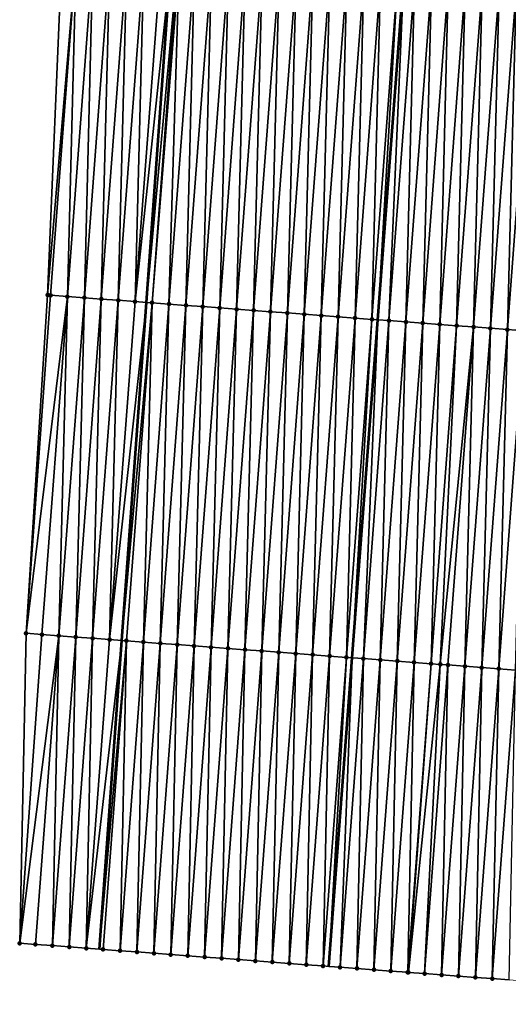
# Model space of a CAD drawing. Header units: feet. Extents: x 2017353 to 2024169, y 808050 to 818690.
# Tile 1 of 256: x 2023292 to 2023321, y 808050 to 808108. Entities that reach past the tile are written whole.
import ezdxf

# ---------------------------------------------------------------- set-up
doc = ezdxf.new("R2010")
doc.units = ezdxf.units.FT
doc.header["$MEASUREMENT"] = 0
for name, color, linetype, lineweight in [('EP_Travel Lane', 172, 'Continuous', 53), ('SB-Road Shots', 141, 'Continuous', 100), ('SB-Road X-Section', 40, 'Continuous', 13), ('STRIPING', 60, 'Continuous', 53)]:
    doc.layers.add(name, color=color, linetype=linetype, lineweight=lineweight)
doc.layers.add('I-77-MM15-17_SB-Surface-BORDER', color=7, linetype='Continuous')
doc.layers.add('I-77-MM15-17_SB-Surface-TIN', color=7, linetype='Continuous')

msp = doc.modelspace()

# ---------------------------------------------------------------- linework, layer by layer
at = {"layer": 'EP_Travel Lane'}
msp.add_polyline3d([(2023297.144549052, 808053.1801918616, 262.108566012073), (2023298.465888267, 808071.3906786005, 261.7733498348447), (2023299.91304432, 808091.3351529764, 261.4158986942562), (2023301.360191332, 808111.2795027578, 261.0518906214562), (2023302.807317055, 808131.2235591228, 260.6724204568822), (2023304.254431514, 808151.1674602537, 260.2847669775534), (2023305.701522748, 808171.1110412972, 259.8802588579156), (2023307.148635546, 808191.05491953, 259.4914116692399), (2023308.595765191, 808210.9990299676, 259.1147900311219), (2023310.154967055, 808231.0268265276, 258.8486127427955), (2023311.716789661, 808250.964768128, 258.6502714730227), (2023313.27859072, 808270.9024346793, 258.4243651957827), (2023314.840405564, 808290.8402771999, 258.2161055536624), (2023316.402233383, 808310.7782853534, 258.0244667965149)], dxfattribs=at)
at = {"layer": 'I-77-MM15-17_SB-Surface-BORDER', "color": 3, "linetype": 'Continuous', "lineweight": -3}
msp.add_polyline3d([(2023321.293726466, 808051.3646681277, 262.5948158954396), (2023320.296543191, 808051.4396723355, 262.5766828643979), (2023319.299358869, 808051.5146626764, 262.5578052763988), (2023318.302177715, 808051.5896949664, 262.5411800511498), (2023317.304996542, 808051.6647269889, 262.5245404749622), (2023316.307816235, 808051.7397704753, 262.5085164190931), (2023315.352102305, 808051.8116493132, 262.4908060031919), (2023315.310632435, 808051.8147677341, 262.4900102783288), (2023314.313447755, 808051.889753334, 262.4708781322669), (2023313.316264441, 808051.9647570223, 262.4527172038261), (2023312.319086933, 808052.0398375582, 262.4386824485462), (2023311.321907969, 808052.1148988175, 262.4236126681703), (2023310.666647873, 808052.1640964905, 262.4069768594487), (2023310.324714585, 808052.1897692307, 262.398295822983), (2023309.327513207, 808052.2645338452, 262.367298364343), (2023308.330317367, 808052.3393717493, 262.3402360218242), (2023307.333126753, 808052.4142788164, 262.3168872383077), (2023306.335941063, 808052.4892510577, 262.2970378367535), (2023305.338759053, 808052.5642720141, 262.2798040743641), (2023304.341577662, 808052.63930115, 262.2630094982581), (2023303.344393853, 808052.7142982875, 262.2444968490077), (2023302.347206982, 808052.7892548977, 262.2238081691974), (2023301.350018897, 808052.8641954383, 262.2022566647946), (2023300.352832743, 808052.9391615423, 262.1820777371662), (2023299.355646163, 808053.0141220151, 262.1615964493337), (2023298.358457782, 808053.0890586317, 262.1398342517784), (2023297.361269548, 808053.1639972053, 262.1181771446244), (2023297.144549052, 808053.1801918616, 262.108566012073), (2023296.364049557, 808053.2385154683, 262.0739523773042), (2023295.366821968, 808053.3129331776, 262.0243285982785), (2023294.369596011, 808053.3873724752, 261.9758639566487), (2023293.372369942, 808053.4618102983, 261.9273201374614), (2023292.445305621, 808053.5311178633, 261.8879019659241), (2023292.822805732, 808071.8123992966, 261.5296444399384), (2023294.088055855, 808091.7698975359, 261.1344554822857), (2023294.932003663, 808111.7585623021, 260.7044004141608)], dxfattribs=at)
at = {"layer": 'I-77-MM15-17_SB-Surface-TIN', "color": 128, "linetype": 'Continuous', "lineweight": -3}
for points in [[(2023294.088055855, 808091.7698975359, 261.1344554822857), (2023295.766676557, 808111.6963365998, 260.748375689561), (2023294.932003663, 808111.7585623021, 260.7044004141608)], [(2023294.088055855, 808091.7698975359, 261.1344554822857), (2023294.260129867, 808091.7570440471, 261.142201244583), (2023295.766676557, 808111.6963365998, 260.748375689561)], [(2023294.260129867, 808091.7570440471, 261.142201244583), (2023295.257347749, 808091.68249786, 261.1841270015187), (2023295.766676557, 808111.6963365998, 260.748375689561)], [(2023295.257347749, 808091.68249786, 261.1841270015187), (2023296.763888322, 808111.6217094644, 260.7860362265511), (2023295.766676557, 808111.6963365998, 260.748375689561)], [(2023295.257347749, 808091.68249786, 261.1841270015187), (2023296.254572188, 808091.6080384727, 261.2306260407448), (2023296.763888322, 808111.6217094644, 260.7860362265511)], [(2023296.254572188, 808091.6080384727, 261.2306260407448), (2023297.761125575, 808111.5474196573, 260.8414698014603), (2023296.763888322, 808111.6217094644, 260.7860362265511)], [(2023296.254572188, 808091.6080384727, 261.2306260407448), (2023297.251817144, 808091.5338506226, 261.2914317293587), (2023297.761125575, 808111.5474196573, 260.8414698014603)], [(2023297.251817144, 808091.5338506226, 261.2914317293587), (2023298.758375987, 808111.4733040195, 260.9060799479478), (2023297.761125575, 808111.5474196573, 260.8414698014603)], [(2023297.251817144, 808091.5338506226, 261.2914317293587), (2023298.249041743, 808091.4593933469, 261.3380420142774), (2023298.758375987, 808111.4733040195, 260.9060799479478)], [(2023298.249041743, 808091.4593933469, 261.3380420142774), (2023299.755614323, 808111.3990285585, 260.9622693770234), (2023298.758375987, 808111.4733040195, 260.9060799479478)], [(2023298.249041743, 808091.4593933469, 261.3380420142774), (2023299.2462706, 808091.3849924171, 261.3876210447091), (2023299.755614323, 808111.3990285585, 260.9622693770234)], [(2023299.2462706, 808091.3849924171, 261.3876210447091), (2023300.752853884, 808111.3247693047, 261.019312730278), (2023299.755614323, 808111.3990285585, 260.9622693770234)], [(2023299.2462706, 808091.3849924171, 261.3876210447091), (2023301.360191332, 808111.2795027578, 261.0518906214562), (2023300.752853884, 808111.3247693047, 261.019312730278)], [(2023299.2462706, 808091.3849924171, 261.3876210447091), (2023299.91304432, 808091.3351529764, 261.4158986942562), (2023301.360191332, 808111.2795027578, 261.0518906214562)], [(2023301.750088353, 808111.2504426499, 261.0728048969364), (2023301.360191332, 808111.2795027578, 261.0518906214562), (2023299.91304432, 808091.3351529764, 261.4158986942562)], [(2023300.243489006, 808091.3104531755, 261.429912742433), (2023301.750088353, 808111.2504426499, 261.0728048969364), (2023299.91304432, 808091.3351529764, 261.4158986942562)], [(2023300.243489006, 808091.3104531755, 261.429912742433), (2023301.847683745, 808111.2431374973, 261.0764108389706), (2023301.750088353, 808111.2504426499, 261.0728048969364)], [(2023300.243489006, 808091.3104531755, 261.429912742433), (2023301.240684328, 808091.2356084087, 261.4561070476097), (2023301.847683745, 808111.2431374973, 261.0764108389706)], [(2023301.240684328, 808091.2356084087, 261.4561070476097), (2023302.747285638, 808111.175623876, 261.100368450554), (2023301.847683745, 808111.2431374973, 261.0764108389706)], [(2023301.240684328, 808091.2356084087, 261.4561070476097), (2023302.237870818, 808091.1606467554, 261.476142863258), (2023302.747285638, 808111.175623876, 261.100368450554)], [(2023302.237870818, 808091.1606467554, 261.476142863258), (2023303.744478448, 808111.1007458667, 261.1248110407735), (2023302.747285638, 808111.175623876, 261.100368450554)], [(2023302.237870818, 808091.1606467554, 261.476142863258), (2023303.235052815, 808091.0856256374, 261.4930456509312), (2023303.744478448, 808111.1007458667, 261.1248110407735)], [(2023303.235052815, 808091.0856256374, 261.4930456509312), (2023304.741661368, 808111.0257369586, 261.1423568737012), (2023303.744478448, 808111.1007458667, 261.1248110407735)], [(2023303.235052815, 808091.0856256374, 261.4930456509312), (2023304.232235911, 808091.0106190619, 261.5107146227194), (2023304.741661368, 808111.0257369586, 261.1423568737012)], [(2023304.232235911, 808091.0106190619, 261.5107146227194), (2023305.738846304, 808110.9507547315, 261.1613084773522), (2023304.741661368, 808111.0257369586, 261.1423568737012)], [(2023304.232235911, 808091.0106190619, 261.5107146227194), (2023305.229423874, 808090.9356769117, 261.5317780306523), (2023305.738846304, 808110.9507547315, 261.1613084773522)], [(2023305.229423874, 808090.9356769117, 261.5317780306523), (2023306.736034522, 808110.8758159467, 261.1825489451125), (2023305.738846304, 808110.9507547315, 261.1613084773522)], [(2023305.229423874, 808090.9356769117, 261.5317780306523), (2023306.226612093, 808090.8607381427, 261.5530195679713), (2023306.736034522, 808110.8758159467, 261.1825489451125)], [(2023306.226612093, 808090.8607381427, 261.5530195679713), (2023307.733220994, 808110.8008540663, 261.2025725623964), (2023306.736034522, 808110.8758159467, 261.1825489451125)], [(2023306.226612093, 808090.8607381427, 261.5530195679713), (2023307.223796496, 808090.7857488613, 261.57159973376), (2023307.733220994, 808110.8008540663, 261.2025725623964)], [(2023307.223796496, 808090.7857488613, 261.57159973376), (2023308.73040568, 808110.7258685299, 261.2213498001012), (2023307.733220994, 808110.8008540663, 261.2025725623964)], [(2023307.223796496, 808090.7857488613, 261.57159973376), (2023308.220975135, 808090.710683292, 261.5861604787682), (2023308.73040568, 808110.7258685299, 261.2213498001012)], [(2023308.220975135, 808090.710683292, 261.5861604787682), (2023309.72758757, 808110.650845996, 261.2381777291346), (2023308.73040568, 808110.7258685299, 261.2213498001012)], [(2023308.220975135, 808090.710683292, 261.5861604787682), (2023309.218157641, 808090.6356689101, 261.6034181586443), (2023309.72758757, 808110.650845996, 261.2381777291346)], [(2023309.218157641, 808090.6356689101, 261.6034181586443), (2023310.724770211, 808110.5758334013, 261.2555293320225), (2023309.72758757, 808110.650845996, 261.2381777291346)], [(2023309.218157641, 808090.6356689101, 261.6034181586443), (2023310.215343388, 808090.5606974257, 261.622936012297), (2023310.724770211, 808110.5758334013, 261.2555293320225)], [(2023310.215343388, 808090.5606974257, 261.622936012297), (2023311.721958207, 808110.5008916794, 261.2766150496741), (2023310.724770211, 808110.5758334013, 261.2555293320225)], [(2023310.215343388, 808090.5606974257, 261.622936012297), (2023311.212532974, 808090.4857767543, 261.6451310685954), (2023311.721958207, 808110.5008916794, 261.2766150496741)], [(2023311.212532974, 808090.4857767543, 261.6451310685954), (2023312.719148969, 808110.4259865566, 261.2996290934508), (2023311.721958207, 808110.5008916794, 261.2766150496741)], [(2023311.212532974, 808090.4857767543, 261.6451310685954), (2023312.209726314, 808090.4109057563, 261.669943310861), (2023312.719148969, 808110.4259865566, 261.2996290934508)], [(2023312.209726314, 808090.4109057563, 261.669943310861), (2023313.716343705, 808110.3511340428, 261.3254149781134), (2023312.719148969, 808110.4259865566, 261.2996290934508)], [(2023312.209726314, 808090.4109057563, 261.669943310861), (2023313.206922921, 808090.3360779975, 261.6970337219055), (2023313.716343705, 808110.3511340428, 261.3254149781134)], [(2023313.206922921, 808090.3360779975, 261.6970337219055), (2023314.713529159, 808110.2761586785, 261.3447281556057), (2023313.716343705, 808110.3511340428, 261.3254149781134)], [(2023313.206922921, 808090.3360779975, 261.6970337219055), (2023313.56021402, 808090.3095377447, 261.7050622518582), (2023314.713529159, 808110.2761586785, 261.3447281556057)], [(2023314.713529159, 808110.2761586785, 261.3447281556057), (2023313.56021402, 808090.3095377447, 261.7050622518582), (2023315.072757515, 808110.2491679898, 261.3526603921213)], [(2023314.204113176, 808090.2611661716, 261.7196948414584), (2023315.072757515, 808110.2491679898, 261.3526603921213), (2023313.56021402, 808090.3095377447, 261.7050622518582)], [(2023314.204113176, 808090.2611661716, 261.7196948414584), (2023315.710718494, 808110.2012346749, 261.3667474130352), (2023315.072757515, 808110.2491679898, 261.3526603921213)], [(2023314.204113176, 808090.2611661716, 261.7196948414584), (2023315.201293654, 808090.1861249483, 261.7355383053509), (2023315.710718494, 808110.2012346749, 261.3667474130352)], [(2023315.201293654, 808090.1861249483, 261.7355383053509), (2023316.7078961, 808110.1261554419, 261.3805880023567), (2023315.710718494, 808110.2012346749, 261.3667474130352)], [(2023315.201293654, 808090.1861249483, 261.7355383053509), (2023316.198471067, 808090.1110431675, 261.7492448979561), (2023316.7078961, 808110.1261554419, 261.3805880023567)], [(2023316.198471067, 808090.1110431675, 261.7492448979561), (2023317.705072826, 808110.0510645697, 261.3938153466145), (2023316.7078961, 808110.1261554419, 261.3805880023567)], [(2023316.198471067, 808090.1110431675, 261.7492448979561), (2023317.195652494, 808090.0360144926, 261.765749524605), (2023317.705072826, 808110.0510645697, 261.3938153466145)], [(2023317.195652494, 808090.0360144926, 261.765749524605), (2023318.702252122, 808109.976007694, 261.4088338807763), (2023317.705072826, 808110.0510645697, 261.3938153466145)], [(2023317.195652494, 808090.0360144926, 261.765749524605), (2023318.192838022, 808089.9610401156, 261.7851149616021), (2023318.702252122, 808109.976007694, 261.4088338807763)], [(2023318.192838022, 808089.9610401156, 261.7851149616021), (2023319.699437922, 808109.9010369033, 261.428388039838), (2023318.702252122, 808109.976007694, 261.4088338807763)], [(2023318.192838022, 808089.9610401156, 261.7851149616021), (2023319.190023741, 808089.8860682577, 261.8046131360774), (2023319.699437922, 808109.9010369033, 261.428388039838)], [(2023319.190023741, 808089.8860682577, 261.8046131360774), (2023320.696622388, 808109.8260484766, 261.4470129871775), (2023319.699437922, 808109.9010369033, 261.428388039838)], [(2023319.190023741, 808089.8860682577, 261.8046131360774), (2023320.187206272, 808089.8110541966, 261.8218877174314), (2023320.696622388, 808109.8260484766, 261.4470129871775)], [(2023320.187206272, 808089.8110541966, 261.8218877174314), (2023321.693806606, 808109.7510567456, 261.4654638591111), (2023320.696622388, 808109.8260484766, 261.4470129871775)], [(2023320.187206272, 808089.8110541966, 261.8218877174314), (2023321.184388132, 808089.7360312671, 261.8386950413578), (2023321.693806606, 808109.7510567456, 261.4654638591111)], [(2023321.184388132, 808089.7360312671, 261.8386950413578), (2023322.690987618, 808109.6760225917, 261.4816795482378), (2023321.693806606, 808109.7510567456, 261.4654638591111)], [(2023321.184388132, 808089.7360312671, 261.8386950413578), (2023322.181569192, 808089.6609977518, 261.8549446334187), (2023322.690987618, 808109.6760225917, 261.4816795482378)], [(2023292.822805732, 808071.8123992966, 261.5296444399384), (2023294.260129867, 808091.7570440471, 261.142201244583), (2023294.088055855, 808091.7698975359, 261.1344554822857)], [(2023292.822805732, 808071.8123992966, 261.5296444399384), (2023295.257347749, 808091.68249786, 261.1841270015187), (2023294.260129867, 808091.7570440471, 261.142201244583)], [(2023292.822805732, 808071.8123992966, 261.5296444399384), (2023293.750781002, 808071.7429398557, 261.5639740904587), (2023295.257347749, 808091.68249786, 261.1841270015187)], [(2023293.750781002, 808071.7429398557, 261.5639740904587), (2023294.748003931, 808071.6684604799, 261.6094199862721), (2023295.257347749, 808091.68249786, 261.1841270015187)], [(2023294.748003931, 808071.6684604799, 261.6094199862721), (2023296.254572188, 808091.6080384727, 261.2306260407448), (2023295.257347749, 808091.68249786, 261.1841270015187)], [(2023294.748003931, 808071.6684604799, 261.6094199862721), (2023295.745231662, 808071.5940446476, 261.6582138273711), (2023296.254572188, 808091.6080384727, 261.2306260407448)], [(2023295.745231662, 808071.5940446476, 261.6582138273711), (2023297.251817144, 808091.5338506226, 261.2914317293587), (2023296.254572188, 808091.6080384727, 261.2306260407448)], [(2023295.745231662, 808071.5940446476, 261.6582138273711), (2023296.742450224, 808071.5195074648, 261.7006139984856), (2023297.251817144, 808091.5338506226, 261.2914317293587)], [(2023296.742450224, 808071.5195074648, 261.7006139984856), (2023298.249041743, 808091.4593933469, 261.3380420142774), (2023297.251817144, 808091.5338506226, 261.2914317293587)], [(2023296.742450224, 808071.5195074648, 261.7006139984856), (2023297.739669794, 808071.4449836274, 261.7437173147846), (2023298.249041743, 808091.4593933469, 261.3380420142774)], [(2023297.739669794, 808071.4449836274, 261.7437173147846), (2023299.2462706, 808091.3849924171, 261.3876210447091), (2023298.249041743, 808091.4593933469, 261.3380420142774)], [(2023297.739669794, 808071.4449836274, 261.7437173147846), (2023299.91304432, 808091.3351529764, 261.4158986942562), (2023299.2462706, 808091.3849924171, 261.3876210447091)], [(2023297.739669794, 808071.4449836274, 261.7437173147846), (2023298.465888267, 808071.3906786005, 261.7733498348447), (2023299.91304432, 808091.3351529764, 261.4158986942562)], [(2023300.243489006, 808091.3104531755, 261.429912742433), (2023299.91304432, 808091.3351529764, 261.4158986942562), (2023298.465888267, 808071.3906786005, 261.7733498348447)], [(2023298.736885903, 808071.3704139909, 261.7844075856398), (2023300.243489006, 808091.3104531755, 261.429912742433), (2023298.465888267, 808071.3906786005, 261.7733498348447)], [(2023298.736885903, 808071.3704139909, 261.7844075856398), (2023299.734080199, 808071.295555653, 261.8098868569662), (2023300.243489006, 808091.3104531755, 261.429912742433)], [(2023299.734080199, 808071.295555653, 261.8098868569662), (2023301.240684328, 808091.2356084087, 261.4561070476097), (2023300.243489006, 808091.3104531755, 261.429912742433)], [(2023299.734080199, 808071.295555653, 261.8098868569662), (2023300.73127245, 808071.2206702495, 261.833940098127), (2023301.240684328, 808091.2356084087, 261.4561070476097)], [(2023300.73127245, 808071.2206702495, 261.833940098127), (2023302.237870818, 808091.1606467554, 261.476142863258), (2023301.240684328, 808091.2356084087, 261.4561070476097)], [(2023300.73127245, 808071.2206702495, 261.833940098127), (2023301.728457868, 808071.1456944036, 261.853228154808), (2023302.237870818, 808091.1606467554, 261.476142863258)], [(2023301.728457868, 808071.1456944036, 261.853228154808), (2023303.235052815, 808091.0856256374, 261.4930456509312), (2023302.237870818, 808091.1606467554, 261.476142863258)], [(2023301.728457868, 808071.1456944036, 261.853228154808), (2023302.725642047, 808071.0707021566, 261.8716520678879), (2023303.235052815, 808091.0856256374, 261.4930456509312)], [(2023302.725642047, 808071.0707021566, 261.8716520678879), (2023304.232235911, 808091.0106190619, 261.5107146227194), (2023303.235052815, 808091.0856256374, 261.4930456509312)], [(2023302.725642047, 808071.0707021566, 261.8716520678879), (2023303.72282823, 808070.9957364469, 261.8914741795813), (2023304.232235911, 808091.0106190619, 261.5107146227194)], [(2023303.72282823, 808070.9957364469, 261.8914741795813), (2023305.229423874, 808090.9356769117, 261.5317780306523), (2023304.232235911, 808091.0106190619, 261.5107146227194)], [(2023303.72282823, 808070.9957364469, 261.8914741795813), (2023304.720014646, 808070.9207738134, 261.9114583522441), (2023305.229423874, 808090.9356769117, 261.5317780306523)], [(2023304.720014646, 808070.9207738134, 261.9114583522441), (2023306.226612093, 808090.8607381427, 261.5530195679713), (2023305.229423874, 808090.9356769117, 261.5317780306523)], [(2023304.720014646, 808070.9207738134, 261.9114583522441), (2023305.717200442, 808070.8458029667, 261.9310097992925), (2023306.226612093, 808090.8607381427, 261.5530195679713)], [(2023305.717200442, 808070.8458029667, 261.9310097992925), (2023307.223796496, 808090.7857488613, 261.57159973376), (2023306.226612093, 808090.8607381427, 261.5530195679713)], [(2023305.717200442, 808070.8458029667, 261.9310097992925), (2023306.714382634, 808070.7707844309, 261.948048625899), (2023307.223796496, 808090.7857488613, 261.57159973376)], [(2023306.714382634, 808070.7707844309, 261.948048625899), (2023308.220975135, 808090.710683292, 261.5861604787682), (2023307.223796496, 808090.7857488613, 261.57159973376)], [(2023306.714382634, 808070.7707844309, 261.948048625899), (2023307.711563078, 808070.6957427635, 261.9638686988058), (2023308.220975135, 808090.710683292, 261.5861604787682)], [(2023307.711563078, 808070.6957427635, 261.9638686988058), (2023309.218157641, 808090.6356689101, 261.6034181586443), (2023308.220975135, 808090.710683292, 261.5861604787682)], [(2023307.711563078, 808070.6957427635, 261.9638686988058), (2023308.708748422, 808070.620765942, 261.9831053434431), (2023309.218157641, 808090.6356689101, 261.6034181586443)], [(2023308.708748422, 808070.620765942, 261.9831053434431), (2023310.215343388, 808090.5606974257, 261.622936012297), (2023309.218157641, 808090.6356689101, 261.6034181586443)], [(2023308.708748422, 808070.620765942, 261.9831053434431), (2023309.70593976, 808070.5458684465, 262.0065214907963), (2023310.215343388, 808090.5606974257, 261.622936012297)], [(2023309.70593976, 808070.5458684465, 262.0065214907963), (2023311.212532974, 808090.4857767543, 261.6451310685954), (2023310.215343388, 808090.5606974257, 261.622936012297)], [(2023309.70593976, 808070.5458684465, 262.0065214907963), (2023310.703131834, 808070.4709806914, 262.0304508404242), (2023311.212532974, 808090.4857767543, 261.6451310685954)], [(2023310.703131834, 808070.4709806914, 262.0304508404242), (2023312.209726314, 808090.4109057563, 261.669943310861), (2023311.212532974, 808090.4857767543, 261.6451310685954)], [(2023310.703131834, 808070.4709806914, 262.0304508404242), (2023311.7003239, 808070.3960928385, 262.0543750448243), (2023312.209726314, 808090.4109057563, 261.669943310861)], [(2023311.7003239, 808070.3960928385, 262.0543750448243), (2023313.206922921, 808090.3360779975, 261.6970337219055), (2023312.209726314, 808090.4109057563, 261.669943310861)], [(2023311.7003239, 808070.3960928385, 262.0543750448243), (2023312.047677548, 808070.3700000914, 262.0623454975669), (2023313.206922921, 808090.3360779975, 261.6970337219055)], [(2023313.206922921, 808090.3360779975, 261.6970337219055), (2023312.047677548, 808070.3700000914, 262.0623454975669), (2023313.56021402, 808090.3095377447, 261.7050622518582)], [(2023312.697514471, 808070.3211852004, 262.0772567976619), (2023313.56021402, 808090.3095377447, 261.7050622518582), (2023312.047677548, 808070.3700000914, 262.0623454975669)], [(2023312.697514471, 808070.3211852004, 262.0772567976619), (2023314.204113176, 808090.2611661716, 261.7196948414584), (2023313.56021402, 808090.3095377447, 261.7050622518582)], [(2023312.697514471, 808070.3211852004, 262.0772567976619), (2023313.694699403, 808070.2462029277, 262.0962062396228), (2023314.204113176, 808090.2611661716, 261.7196948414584)], [(2023313.694699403, 808070.2462029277, 262.0962062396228), (2023315.201293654, 808090.1861249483, 261.7355383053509), (2023314.204113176, 808090.2611661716, 261.7196948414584)], [(2023313.694699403, 808070.2462029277, 262.0962062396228), (2023314.69187471, 808070.1710932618, 262.1084436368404), (2023315.201293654, 808090.1861249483, 261.7355383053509)], [(2023314.69187471, 808070.1710932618, 262.1084436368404), (2023316.198471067, 808090.1110431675, 261.7492448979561), (2023315.201293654, 808090.1861249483, 261.7355383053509)], [(2023314.69187471, 808070.1710932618, 262.1084436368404), (2023315.689057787, 808070.0960864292, 262.1260990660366), (2023316.198471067, 808090.1110431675, 261.7492448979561)], [(2023315.689057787, 808070.0960864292, 262.1260990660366), (2023317.195652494, 808090.0360144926, 261.765749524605), (2023316.198471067, 808090.1110431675, 261.7492448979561)], [(2023315.689057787, 808070.0960864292, 262.1260990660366), (2023316.686244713, 808070.0211305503, 262.1464391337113), (2023317.195652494, 808090.0360144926, 261.765749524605)], [(2023316.686244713, 808070.0211305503, 262.1464391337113), (2023318.192838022, 808089.9610401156, 261.7851149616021), (2023317.195652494, 808090.0360144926, 261.765749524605)], [(2023316.686244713, 808070.0211305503, 262.1464391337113), (2023317.231278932, 808069.9801598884, 262.1574571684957), (2023318.192838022, 808089.9610401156, 261.7851149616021)], [(2023317.231278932, 808069.9801598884, 262.1574571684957), (2023319.190023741, 808089.8860682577, 261.8046131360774), (2023318.192838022, 808089.9610401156, 261.7851149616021)], [(2023317.231278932, 808069.9801598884, 262.1574571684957), (2023317.68343055, 808069.9461602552, 262.1660196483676), (2023319.190023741, 808089.8860682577, 261.8046131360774)], [(2023317.68343055, 808069.9461602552, 262.1660196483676), (2023318.680614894, 808069.8711701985, 262.1845589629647), (2023319.190023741, 808089.8860682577, 261.8046131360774)], [(2023318.680614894, 808069.8711701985, 262.1845589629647), (2023320.187206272, 808089.8110541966, 261.8218877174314), (2023319.190023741, 808089.8860682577, 261.8046131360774)], [(2023318.680614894, 808069.8711701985, 262.1845589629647), (2023319.677799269, 808069.7961805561, 262.2031201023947), (2023320.187206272, 808089.8110541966, 261.8218877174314)], [(2023319.677799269, 808069.7961805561, 262.2031201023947), (2023321.184388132, 808089.7360312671, 261.8386950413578), (2023320.187206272, 808089.8110541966, 261.8218877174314)], [(2023319.677799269, 808069.7961805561, 262.2031201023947), (2023320.674980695, 808069.7211518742, 262.2196243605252), (2023321.184388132, 808089.7360312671, 261.8386950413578)], [(2023320.674980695, 808069.7211518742, 262.2196243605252), (2023322.181569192, 808089.6609977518, 261.8549446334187), (2023321.184388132, 808089.7360312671, 261.8386950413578)], [(2023320.674980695, 808069.7211518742, 262.2196243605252), (2023321.672167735, 808069.6461975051, 262.2400439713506), (2023322.181569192, 808089.6609977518, 261.8549446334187)], [(2023292.445305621, 808053.5311178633, 261.8879019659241), (2023293.750781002, 808071.7429398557, 261.5639740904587), (2023292.822805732, 808071.8123992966, 261.5296444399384)], [(2023292.445305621, 808053.5311178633, 261.8879019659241), (2023294.748003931, 808071.6684604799, 261.6094199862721), (2023293.750781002, 808071.7429398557, 261.5639740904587)], [(2023293.372369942, 808053.4618102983, 261.9273201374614), (2023294.748003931, 808071.6684604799, 261.6094199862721), (2023292.445305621, 808053.5311178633, 261.8879019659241)], [(2023294.369596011, 808053.3873724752, 261.9758639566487), (2023294.748003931, 808071.6684604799, 261.6094199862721), (2023293.372369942, 808053.4618102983, 261.9273201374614)], [(2023294.369596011, 808053.3873724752, 261.9758639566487), (2023295.745231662, 808071.5940446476, 261.6582138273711), (2023294.748003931, 808071.6684604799, 261.6094199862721)], [(2023295.366821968, 808053.3129331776, 262.0243285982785), (2023295.745231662, 808071.5940446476, 261.6582138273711), (2023294.369596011, 808053.3873724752, 261.9758639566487)], [(2023295.366821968, 808053.3129331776, 262.0243285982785), (2023296.742450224, 808071.5195074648, 261.7006139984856), (2023295.745231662, 808071.5940446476, 261.6582138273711)], [(2023296.364049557, 808053.2385154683, 262.0739523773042), (2023296.742450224, 808071.5195074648, 261.7006139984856), (2023295.366821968, 808053.3129331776, 262.0243285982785)], [(2023296.364049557, 808053.2385154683, 262.0739523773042), (2023297.739669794, 808071.4449836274, 261.7437173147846), (2023296.742450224, 808071.5195074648, 261.7006139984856)], [(2023296.364049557, 808053.2385154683, 262.0739523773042), (2023298.465888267, 808071.3906786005, 261.7733498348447), (2023297.739669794, 808071.4449836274, 261.7437173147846)], [(2023296.364049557, 808053.2385154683, 262.0739523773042), (2023297.144549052, 808053.1801918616, 262.108566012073), (2023298.465888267, 808071.3906786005, 261.7733498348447)], [(2023298.736885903, 808071.3704139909, 261.7844075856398), (2023298.465888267, 808071.3906786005, 261.7733498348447), (2023297.144549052, 808053.1801918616, 262.108566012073)], [(2023297.361269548, 808053.1639972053, 262.1181771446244), (2023298.736885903, 808071.3704139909, 261.7844075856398), (2023297.144549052, 808053.1801918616, 262.108566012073)], [(2023297.361269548, 808053.1639972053, 262.1181771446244), (2023298.358457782, 808053.0890586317, 262.1398342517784), (2023298.736885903, 808071.3704139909, 261.7844075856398)], [(2023298.358457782, 808053.0890586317, 262.1398342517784), (2023299.734080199, 808071.295555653, 261.8098868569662), (2023298.736885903, 808071.3704139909, 261.7844075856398)], [(2023298.358457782, 808053.0890586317, 262.1398342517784), (2023299.355646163, 808053.0141220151, 262.1615964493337), (2023299.734080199, 808071.295555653, 261.8098868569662)], [(2023299.355646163, 808053.0141220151, 262.1615964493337), (2023300.73127245, 808071.2206702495, 261.833940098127), (2023299.734080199, 808071.295555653, 261.8098868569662)], [(2023299.355646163, 808053.0141220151, 262.1615964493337), (2023300.352832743, 808052.9391615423, 262.1820777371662), (2023300.73127245, 808071.2206702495, 261.833940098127)], [(2023300.352832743, 808052.9391615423, 262.1820777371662), (2023301.728457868, 808071.1456944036, 261.853228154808), (2023300.73127245, 808071.2206702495, 261.833940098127)], [(2023300.352832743, 808052.9391615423, 262.1820777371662), (2023301.350018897, 808052.8641954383, 262.2022566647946), (2023301.728457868, 808071.1456944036, 261.853228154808)], [(2023301.350018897, 808052.8641954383, 262.2022566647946), (2023302.725642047, 808071.0707021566, 261.8716520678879), (2023301.728457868, 808071.1456944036, 261.853228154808)], [(2023301.350018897, 808052.8641954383, 262.2022566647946), (2023302.347206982, 808052.7892548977, 262.2238081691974), (2023302.725642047, 808071.0707021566, 261.8716520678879)], [(2023302.347206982, 808052.7892548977, 262.2238081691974), (2023303.72282823, 808070.9957364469, 261.8914741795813), (2023302.725642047, 808071.0707021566, 261.8716520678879)], [(2023302.347206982, 808052.7892548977, 262.2238081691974), (2023303.344393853, 808052.7142982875, 262.2444968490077), (2023303.72282823, 808070.9957364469, 261.8914741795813)], [(2023303.344393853, 808052.7142982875, 262.2444968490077), (2023304.720014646, 808070.9207738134, 261.9114583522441), (2023303.72282823, 808070.9957364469, 261.8914741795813)], [(2023303.344393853, 808052.7142982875, 262.2444968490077), (2023304.341577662, 808052.63930115, 262.2630094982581), (2023304.720014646, 808070.9207738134, 261.9114583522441)], [(2023304.341577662, 808052.63930115, 262.2630094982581), (2023305.717200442, 808070.8458029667, 261.9310097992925), (2023304.720014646, 808070.9207738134, 261.9114583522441)], [(2023304.341577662, 808052.63930115, 262.2630094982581), (2023305.338759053, 808052.5642720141, 262.2798040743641), (2023305.717200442, 808070.8458029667, 261.9310097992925)], [(2023305.338759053, 808052.5642720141, 262.2798040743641), (2023306.714382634, 808070.7707844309, 261.948048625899), (2023305.717200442, 808070.8458029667, 261.9310097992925)], [(2023305.338759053, 808052.5642720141, 262.2798040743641), (2023306.335941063, 808052.4892510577, 262.2970378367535), (2023306.714382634, 808070.7707844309, 261.948048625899)], [(2023306.335941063, 808052.4892510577, 262.2970378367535), (2023307.711563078, 808070.6957427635, 261.9638686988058), (2023306.714382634, 808070.7707844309, 261.948048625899)], [(2023306.335941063, 808052.4892510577, 262.2970378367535), (2023307.333126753, 808052.4142788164, 262.3168872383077), (2023307.711563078, 808070.6957427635, 261.9638686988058)], [(2023307.333126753, 808052.4142788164, 262.3168872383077), (2023308.708748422, 808070.620765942, 261.9831053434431), (2023307.711563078, 808070.6957427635, 261.9638686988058)], [(2023307.333126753, 808052.4142788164, 262.3168872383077), (2023308.330317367, 808052.3393717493, 262.3402360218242), (2023308.708748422, 808070.620765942, 261.9831053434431)], [(2023308.330317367, 808052.3393717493, 262.3402360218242), (2023309.70593976, 808070.5458684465, 262.0065214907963), (2023308.708748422, 808070.620765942, 261.9831053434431)], [(2023308.330317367, 808052.3393717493, 262.3402360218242), (2023309.327513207, 808052.2645338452, 262.367298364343), (2023309.70593976, 808070.5458684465, 262.0065214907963)], [(2023309.327513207, 808052.2645338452, 262.367298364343), (2023310.703131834, 808070.4709806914, 262.0304508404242), (2023309.70593976, 808070.5458684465, 262.0065214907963)], [(2023309.327513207, 808052.2645338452, 262.367298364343), (2023310.324714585, 808052.1897692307, 262.398295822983), (2023310.703131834, 808070.4709806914, 262.0304508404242)], [(2023310.324714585, 808052.1897692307, 262.398295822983), (2023311.7003239, 808070.3960928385, 262.0543750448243), (2023310.703131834, 808070.4709806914, 262.0304508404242)], [(2023310.324714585, 808052.1897692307, 262.398295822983), (2023310.666647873, 808052.1640964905, 262.4069768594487), (2023311.7003239, 808070.3960928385, 262.0543750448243)], [(2023311.7003239, 808070.3960928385, 262.0543750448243), (2023310.666647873, 808052.1640964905, 262.4069768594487), (2023312.047677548, 808070.3700000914, 262.0623454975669)], [(2023311.321907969, 808052.1148988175, 262.4236126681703), (2023312.047677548, 808070.3700000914, 262.0623454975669), (2023310.666647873, 808052.1640964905, 262.4069768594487)], [(2023311.321907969, 808052.1148988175, 262.4236126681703), (2023312.697514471, 808070.3211852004, 262.0772567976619), (2023312.047677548, 808070.3700000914, 262.0623454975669)], [(2023311.321907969, 808052.1148988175, 262.4236126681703), (2023312.319086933, 808052.0398375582, 262.4386824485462), (2023312.697514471, 808070.3211852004, 262.0772567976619)], [(2023312.319086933, 808052.0398375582, 262.4386824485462), (2023313.694699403, 808070.2462029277, 262.0962062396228), (2023312.697514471, 808070.3211852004, 262.0772567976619)], [(2023312.319086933, 808052.0398375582, 262.4386824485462), (2023313.316264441, 808051.9647570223, 262.4527172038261), (2023313.694699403, 808070.2462029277, 262.0962062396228)], [(2023313.316264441, 808051.9647570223, 262.4527172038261), (2023314.69187471, 808070.1710932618, 262.1084436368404), (2023313.694699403, 808070.2462029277, 262.0962062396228)], [(2023313.316264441, 808051.9647570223, 262.4527172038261), (2023314.313447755, 808051.889753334, 262.4708781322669), (2023314.69187471, 808070.1710932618, 262.1084436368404)], [(2023314.313447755, 808051.889753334, 262.4708781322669), (2023315.689057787, 808070.0960864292, 262.1260990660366), (2023314.69187471, 808070.1710932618, 262.1084436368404)], [(2023314.313447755, 808051.889753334, 262.4708781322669), (2023315.310632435, 808051.8147677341, 262.4900102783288), (2023315.689057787, 808070.0960864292, 262.1260990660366)], [(2023315.310632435, 808051.8147677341, 262.4900102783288), (2023316.686244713, 808070.0211305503, 262.1464391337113), (2023315.689057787, 808070.0960864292, 262.1260990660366)], [(2023315.310632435, 808051.8147677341, 262.4900102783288), (2023315.352102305, 808051.8116493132, 262.4908060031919), (2023316.686244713, 808070.0211305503, 262.1464391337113)], [(2023315.352102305, 808051.8116493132, 262.4908060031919), (2023317.231278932, 808069.9801598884, 262.1574571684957), (2023316.686244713, 808070.0211305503, 262.1464391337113)], [(2023315.352102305, 808051.8116493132, 262.4908060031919), (2023316.307816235, 808051.7397704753, 262.5085164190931), (2023317.231278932, 808069.9801598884, 262.1574571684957)], [(2023316.307816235, 808051.7397704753, 262.5085164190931), (2023317.68343055, 808069.9461602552, 262.1660196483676), (2023317.231278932, 808069.9801598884, 262.1574571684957)], [(2023316.307816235, 808051.7397704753, 262.5085164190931), (2023317.304996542, 808051.6647269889, 262.5245404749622), (2023317.68343055, 808069.9461602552, 262.1660196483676)], [(2023317.304996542, 808051.6647269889, 262.5245404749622), (2023318.680614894, 808069.8711701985, 262.1845589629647), (2023317.68343055, 808069.9461602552, 262.1660196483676)], [(2023317.304996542, 808051.6647269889, 262.5245404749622), (2023318.302177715, 808051.5896949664, 262.5411800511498), (2023318.680614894, 808069.8711701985, 262.1845589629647)], [(2023318.302177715, 808051.5896949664, 262.5411800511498), (2023319.677799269, 808069.7961805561, 262.2031201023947), (2023318.680614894, 808069.8711701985, 262.1845589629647)], [(2023318.302177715, 808051.5896949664, 262.5411800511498), (2023319.299358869, 808051.5146626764, 262.5578052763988), (2023319.677799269, 808069.7961805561, 262.2031201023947)], [(2023319.299358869, 808051.5146626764, 262.5578052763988), (2023320.674980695, 808069.7211518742, 262.2196243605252), (2023319.677799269, 808069.7961805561, 262.2031201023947)], [(2023319.299358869, 808051.5146626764, 262.5578052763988), (2023320.296543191, 808051.4396723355, 262.5766828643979), (2023320.674980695, 808069.7211518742, 262.2196243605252)], [(2023320.296543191, 808051.4396723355, 262.5766828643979), (2023321.672167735, 808069.6461975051, 262.2400439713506), (2023320.674980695, 808069.7211518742, 262.2196243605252)], [(2023320.296543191, 808051.4396723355, 262.5766828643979), (2023321.293726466, 808051.3646681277, 262.5948158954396), (2023321.672167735, 808069.6461975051, 262.2400439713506)]]:
    msp.add_3dface(points, dxfattribs=at)
at = {"layer": 'SB-Road Shots', "lineweight": 100}
for p in [(2023294.088055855, 808091.7698975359, 261.1344554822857), (2023294.260129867, 808091.7570440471, 261.142201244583), (2023295.257347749, 808091.68249786, 261.1841270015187), (2023296.254572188, 808091.6080384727, 261.2306260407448), (2023297.251817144, 808091.5338506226, 261.2914317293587), (2023298.249041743, 808091.4593933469, 261.3380420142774), (2023299.2462706, 808091.3849924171, 261.3876210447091), (2023300.243489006, 808091.3104531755, 261.429912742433), (2023301.240684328, 808091.2356084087, 261.4561070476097), (2023302.237870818, 808091.1606467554, 261.476142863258), (2023303.235052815, 808091.0856256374, 261.4930456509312), (2023304.232235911, 808091.0106190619, 261.5107146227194), (2023305.229423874, 808090.9356769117, 261.5317780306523), (2023306.226612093, 808090.8607381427, 261.5530195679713), (2023307.223796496, 808090.7857488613, 261.57159973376), (2023308.220975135, 808090.710683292, 261.5861604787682), (2023309.218157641, 808090.6356689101, 261.6034181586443), (2023310.215343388, 808090.5606974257, 261.622936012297), (2023311.212532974, 808090.4857767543, 261.6451310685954), (2023312.209726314, 808090.4109057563, 261.669943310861), (2023313.206922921, 808090.3360779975, 261.6970337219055), (2023314.204113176, 808090.2611661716, 261.7196948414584), (2023315.201293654, 808090.1861249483, 261.7355383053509), (2023316.198471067, 808090.1110431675, 261.7492448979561), (2023317.195652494, 808090.0360144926, 261.765749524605), (2023318.192838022, 808089.9610401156, 261.7851149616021), (2023319.190023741, 808089.8860682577, 261.8046131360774), (2023320.187206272, 808089.8110541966, 261.8218877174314), (2023321.184388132, 808089.7360312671, 261.8386950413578), (2023292.822805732, 808071.8123992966, 261.5296444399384), (2023293.750781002, 808071.7429398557, 261.5639740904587), (2023294.748003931, 808071.6684604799, 261.6094199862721), (2023295.745231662, 808071.5940446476, 261.6582138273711), (2023296.742450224, 808071.5195074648, 261.7006139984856), (2023297.739669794, 808071.4449836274, 261.7437173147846), (2023298.736885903, 808071.3704139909, 261.7844075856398), (2023299.734080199, 808071.295555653, 261.8098868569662), (2023300.73127245, 808071.2206702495, 261.833940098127), (2023301.728457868, 808071.1456944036, 261.853228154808), (2023302.725642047, 808071.0707021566, 261.8716520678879), (2023303.72282823, 808070.9957364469, 261.8914741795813), (2023304.720014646, 808070.9207738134, 261.9114583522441), (2023305.717200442, 808070.8458029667, 261.9310097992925), (2023306.714382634, 808070.7707844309, 261.948048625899), (2023307.711563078, 808070.6957427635, 261.9638686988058), (2023308.708748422, 808070.620765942, 261.9831053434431), (2023309.70593976, 808070.5458684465, 262.0065214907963), (2023310.703131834, 808070.4709806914, 262.0304508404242), (2023311.7003239, 808070.3960928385, 262.0543750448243), (2023312.697514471, 808070.3211852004, 262.0772567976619), (2023313.694699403, 808070.2462029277, 262.0962062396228), (2023314.69187471, 808070.1710932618, 262.1084436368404), (2023315.689057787, 808070.0960864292, 262.1260990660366), (2023316.686244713, 808070.0211305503, 262.1464391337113), (2023317.231278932, 808069.9801598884, 262.1574571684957), (2023317.68343055, 808069.9461602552, 262.1660196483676), (2023318.680614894, 808069.8711701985, 262.1845589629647), (2023319.677799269, 808069.7961805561, 262.2031201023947), (2023320.674980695, 808069.7211518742, 262.2196243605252), (2023292.445305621, 808053.5311178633, 261.8879019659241), (2023293.372369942, 808053.4618102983, 261.9273201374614), (2023294.369596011, 808053.3873724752, 261.9758639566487), (2023295.366821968, 808053.3129331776, 262.0243285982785), (2023296.364049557, 808053.2385154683, 262.0739523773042), (2023297.361269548, 808053.1639972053, 262.1181771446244), (2023298.358457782, 808053.0890586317, 262.1398342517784), (2023299.355646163, 808053.0141220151, 262.1615964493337), (2023300.352832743, 808052.9391615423, 262.1820777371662), (2023301.350018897, 808052.8641954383, 262.2022566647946), (2023302.347206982, 808052.7892548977, 262.2238081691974), (2023303.344393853, 808052.7142982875, 262.2444968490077), (2023304.341577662, 808052.63930115, 262.2630094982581), (2023305.338759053, 808052.5642720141, 262.2798040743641), (2023306.335941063, 808052.4892510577, 262.2970378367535), (2023307.333126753, 808052.4142788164, 262.3168872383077), (2023308.330317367, 808052.3393717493, 262.3402360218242), (2023309.327513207, 808052.2645338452, 262.367298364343), (2023310.324714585, 808052.1897692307, 262.398295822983), (2023311.321907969, 808052.1148988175, 262.4236126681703), (2023312.319086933, 808052.0398375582, 262.4386824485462), (2023313.316264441, 808051.9647570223, 262.4527172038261), (2023314.313447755, 808051.889753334, 262.4708781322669), (2023315.310632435, 808051.8147677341, 262.4900102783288), (2023315.352102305, 808051.8116493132, 262.4908060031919), (2023316.307816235, 808051.7397704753, 262.5085164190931), (2023317.304996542, 808051.6647269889, 262.5245404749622), (2023318.302177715, 808051.5896949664, 262.5411800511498), (2023319.299358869, 808051.5146626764, 262.5578052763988), (2023320.296543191, 808051.4396723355, 262.5766828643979)]:
    msp.add_point(p, dxfattribs=at)
at = {"layer": 'SB-Road X-Section', "extrusion": (-0.07532828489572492, -0.996977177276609, 0.01903043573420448), "elevation": -958055.3557233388, "flags": 128}
msp.add_lwpolyline([(1956709.375852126, 18497.00938597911), (1956708.375852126, 18497.05502309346), (1956707.375852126, 18497.09992046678), (1956706.375852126, 18497.14041886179), (1956705.375852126, 18497.17493689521), (1956704.375852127, 18497.20420585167), (1956703.375852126, 18497.24192496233), (1956702.375852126, 18497.25783112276), (1956701.375852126, 18497.27388753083), (1956700.375852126, 18497.29297020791), (1956699.375852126, 18497.31208795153), (1956698.375852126, 18497.33563352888), (1956697.375852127, 18497.35552393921), (1956696.375852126, 18497.37277470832), (1956695.375852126, 18497.39389175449), (1956694.375852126, 18497.41637837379), (1956693.375852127, 18497.43832642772), (1956692.375852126, 18497.45810762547), (1956691.375852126, 18497.47332239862), (1956691.241774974, 18497.47447150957), (1956691.207203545, 18497.47433856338), (1956690.829774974, 18497.46569130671), (1956690.375852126, 18497.45329429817), (1956689.375852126, 18497.43525025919), (1956688.375852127, 18497.41561360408), (1956687.375852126, 18497.39936106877), (1956686.375852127, 18497.38255070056), (1956685.375852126, 18497.3652729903), (1956684.375852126, 18497.34577128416), (1956683.375852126, 18497.32640233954), (1956682.375852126, 18497.30989472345), (1956681.375852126, 18497.29618564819), (1956680.375852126, 18497.28033931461), (1956679.375852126, 18497.25767409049), (1956678.375852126, 18497.23057877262), (1956677.375852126, 18497.20576203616), (1956676.375852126, 18497.18356295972), (1956675.375852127, 18497.16404157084), (1956674.375852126, 18497.14678076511), (1956673.375852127, 18497.13221738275), (1956672.375852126, 18497.11363385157), (1956671.375852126, 18497.09238846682), (1956670.375852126, 18497.07132124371), (1956669.375852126, 18497.05364907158), (1956668.375852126, 18497.03674322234), (1956667.375852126, 18497.01670377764), (1956666.375852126, 18496.99050472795), (1956665.375852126, 18496.94820537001), (1956664.375852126, 18496.89861735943), (1956663.375852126, 18496.85199863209), (1956662.375852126, 18496.79118192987), (1956661.375852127, 18496.74467446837), (1956660.375852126, 18496.7027411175), (1956660.203298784, 18496.69499395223)], dxfattribs=at)
at = {"layer": 'SB-Road X-Section', "extrusion": (-0.07532828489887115, -0.996977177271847, 0.01903043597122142), "elevation": -958035.3557257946, "flags": 128}
msp.add_lwpolyline([(1956708.37584882, 18497.11167781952), (1956707.375848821, 18497.14350932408), (1956706.375848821, 18497.17414942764), (1956705.37584882, 18497.19078428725), (1956704.37584882, 18497.21623890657), (1956703.37584882, 18497.24681992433), (1956702.37584882, 18497.25233170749), (1956701.37584882, 18497.2674817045), (1956700.375848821, 18497.28444288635), (1956699.375848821, 18497.30400983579), (1956698.37584882, 18497.32439528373), (1956697.375848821, 18497.34351842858), (1956696.375848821, 18497.36254592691), (1956695.37584882, 18497.38284648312), (1956694.375848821, 18497.40333976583), (1956693.37584882, 18497.42407682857), (1956692.375848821, 18497.44298428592), (1956691.375848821, 18497.45587825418), (1956691.329182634, 18497.45592384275), (1956691.244039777, 18497.45553169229), (1956690.37584882, 18497.43926203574), (1956689.37584882, 18497.42033228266), (1956688.37584882, 18497.39990897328), (1956687.37584882, 18497.38340172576), (1956686.375848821, 18497.36483722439), (1956685.375848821, 18497.3462945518), (1956684.922420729, 18497.33773052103), (1956684.37584882, 18497.32671049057), (1956683.375848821, 18497.30636673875), (1956682.37584882, 18497.28870811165), (1956681.37584882, 18497.2764684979), (1956680.37584882, 18497.25751562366), (1956679.37584882, 18497.2346297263), (1956678.375848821, 18497.21070118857), (1956677.37584882, 18497.18676750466), (1956676.37584882, 18497.16334711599), (1956675.375848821, 18497.14410698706), (1956674.37584882, 18497.1282840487), (1956673.37584882, 18497.11124213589), (1956672.37584882, 18497.09168714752), (1956671.37584882, 18497.07169935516), (1956670.37584882, 18497.05187365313), (1956669.37584882, 18497.03344640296), (1956668.37584882, 18497.01415485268), (1956667.37584882, 18496.99009725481), (1956666.37584882, 18496.96461336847), (1956665.375848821, 18496.92391572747), (1956664.375848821, 18496.88080460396), (1956663.37584882, 18496.83839675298), (1956662.37584882, 18496.78959407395), (1956661.37584882, 18496.74413994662), (1956660.445277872, 18496.70980407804)], dxfattribs=at)
at = {"layer": 'SB-Road X-Section', "extrusion": (-0.07532878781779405, -0.9969838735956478, 0.0186743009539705), "elevation": -958023.6162588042, "flags": 128}
msp.add_lwpolyline([(1956709.378747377, 18155.84607927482), (1956708.378747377, 18155.8764242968), (1956707.378747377, 18155.90480867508), (1956706.378747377, 18155.93172873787), (1956705.378747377, 18155.9494686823), (1956704.378747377, 18155.96821619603), (1956703.378747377, 18155.99291985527), (1956702.378747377, 18156.01099905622), (1956701.378747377, 18156.02516122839), (1956700.378747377, 18156.04104657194), (1956699.378747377, 18156.05776272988), (1956698.378747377, 18156.07762779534), (1956697.378747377, 18156.09486416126), (1956696.378747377, 18156.11305378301), (1956695.378747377, 18156.13216362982), (1956694.378747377, 18156.15226909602), (1956693.378747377, 18156.17077428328), (1956692.378747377, 18156.18828960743), (1956691.455572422, 18156.19682976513), (1956691.378747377, 18156.19665063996), (1956691.296524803, 18156.19626232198), (1956690.378747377, 18156.18222129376), (1956689.378747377, 18156.16408510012), (1956688.378747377, 18156.14520421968), (1956687.378747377, 18156.12857609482), (1956686.378747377, 18156.11193361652), (1956685.378747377, 18156.09590676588), (1956684.420334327, 18156.07819326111), (1956684.378747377, 18156.07739739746), (1956683.378747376, 18156.05826191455), (1956682.378747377, 18156.04009781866), (1956681.378747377, 18156.02606061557), (1956680.378747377, 18156.01098820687), (1956679.378747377, 18155.98566694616), (1956678.378747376, 18155.95466408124), (1956677.378747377, 18155.92759701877), (1956676.378747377, 18155.90424416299), (1956675.378747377, 18155.88439129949), (1956674.378747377, 18155.86715453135), (1956673.378747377, 18155.8503570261), (1956672.378747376, 18155.83184114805), (1956671.378747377, 18155.81114885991), (1956670.378747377, 18155.78959359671), (1956669.378747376, 18155.76941114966), (1956668.378747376, 18155.74892628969), (1956667.378747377, 18155.72716029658), (1956666.378747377, 18155.70549941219), (1956665.378747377, 18155.66126693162), (1956664.378747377, 18155.61163449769), (1956663.378747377, 18155.56316140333), (1956662.378747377, 18155.51460911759), (1956661.449096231, 18155.47518407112)], dxfattribs=at)
at = {"layer": 'STRIPING'}
msp.add_polyline3d([(2023310.666647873, 808052.1640964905, 262.4069768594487), (2023312.047677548, 808070.3700000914, 262.0623454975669), (2023313.56021402, 808090.3095377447, 261.7050622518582), (2023315.072757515, 808110.2491679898, 261.3526603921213), (2023316.585269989, 808130.188389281, 260.9787083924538), (2023318.097743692, 808150.127099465, 260.5778239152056), (2023319.610216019, 808170.0657915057, 260.1759863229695), (2023321.122706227, 808190.0047192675, 259.7865714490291), (2023322.63523812, 808209.9441965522, 259.426107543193), (2023324.169522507, 808229.9238652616, 259.144297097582), (2023325.702509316, 808249.863871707, 258.9249586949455), (2023327.235483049, 808269.8037080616, 258.6885700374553), (2023328.768477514, 808289.7438140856, 258.4792342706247), (2023330.301473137, 808309.683935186, 258.2714110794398)], dxfattribs=at)

doc.saveas('drawing.dxf')
